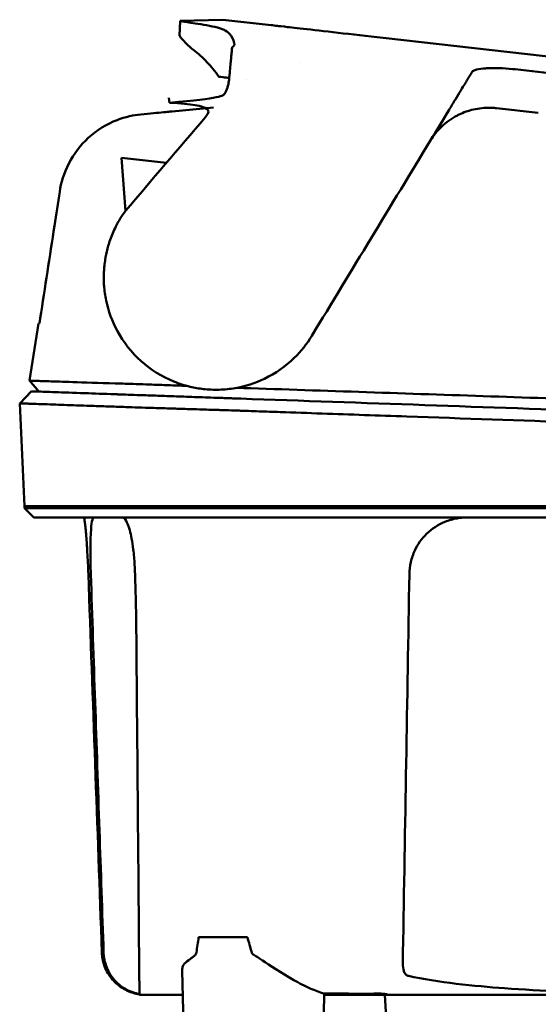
# Model space of a CAD drawing. Header units: millimetres. Extents: x 1479 to 4580, y 458 to 3937.
# Tile 26 of 32: x 3805 to 3851, y 3851 to 3937. Entities that reach past the tile are written whole.
import ezdxf

# ---------------------------------------------------------------- set-up
doc = ezdxf.new("R2010")
doc.units = ezdxf.units.MM
doc.header["$LTSCALE"] = 10
doc.layers.add('Visible (ISO)', color=7, linetype='Continuous', lineweight=50)

msp = doc.modelspace()

# ---------------------------------------------------------------- linework, layer by layer
at = {"layer": 'Visible (ISO)'}
for p, q in [((3819.38, 3935.469), (3819.436, 3936.774)), ((3823.169, 3936.871), (3819.436, 3936.774)), ((3823.169, 3936.871), (3827.391, 3936.393)), ((3822.706, 3936.178), (3822.707, 3936.178)), ((3827.392, 3936.393), (3827.391, 3936.393)), ((3828.55, 3936.262), (3828.23, 3936.298)), ((3908.34, 3927.229), (3837.196, 3935.283)), ((3830.003, 3933.142), (3830.003, 3933.142)), ((3825.225, 3931.61), (3825.226, 3931.61)), ((3818.456, 3930.048), (3818.488, 3929.612)), ((3818.456, 3930.048), (3818.488, 3929.612)), ((3822.36, 3929.188), (3818.721, 3928.847)), ((3847.126, 3929.131), (3850.778, 3928.717)), ((3814.642, 3920.146), (3814.3, 3924.796)), ((3814.301, 3924.796), (3818.232, 3924.351)), ((3807.024, 3910.304), (3806.26, 3905.299)), ((3807.052, 3904.344), (3806.26, 3905.299)), ((3806.428, 3904.366), (3805.389, 3903.312)), ((3813.931, 3904.104), (3813.964, 3904.102)), ((3805.389, 3903.312), (3805.82, 3894.335)), ((3805.82, 3894.335), (3813.305, 3894.335)), ((3805.82, 3894.134), (3805.82, 3894.335)), ((3806.625, 3893.329), (3805.82, 3894.134)), ((3813.34, 3894.335), (3813.305, 3894.335)), ((3813.34, 3894.335), (3824.758, 3894.335)), ((3824.81, 3894.335), (3930.672, 3894.335)), ((3840.823, 3891.711), (3840.823, 3891.711)), ((3840.869, 3891.759), (3840.869, 3891.76)), ((3821.051, 3856.61), (3825.316, 3856.61)), ((3819.731, 3849.051), (3819.616, 3853.676)), ((3831.996, 3849.919), (3832.024, 3851.696)), ((3836.946, 3851.58), (3832.022, 3851.58)), ((3836.946, 3851.58), (3836.945, 3851.681)), ((3836.946, 3851.58), (3836.946, 3851.58)), ((3837.986, 3839.503), (3837.353, 3851.58))]:
    msp.add_line(p, q, dxfattribs=at)
for centre, major_axis, ratio, start_param, end_param in [((3840.019, 3934.963), (11.726, -1.328), 0.00001, 3.351912, 4.097953), ((3840.238, 3934.939), (12.015, -1.36), 0.00001, 4.092706, 4.456741), ((3879.99, 3884.017), (-329.047, 41.333), 0.134259, 4.812196, 4.824275), ((3819.381, 3890.313), (-862.986, -1420.598), 0.000047, 1.596149, 1.598058), ((3846.457, 3923.095), (-0.477, 6.055), 0.99364, 6.093096, 6.151626), ((3812.862, 3928.283), (5.859, 0.564), 0.00001, 6.234851, 6.283041), ((3847.362, 3924.732), (-6.065, 0.597), 0.739689, 5.40226, 5.430184), ((4060.577, 3902.387), (-253.553, 7.917), 0.00001, 6.282986, 6.308532), ((3828.91, 3903.876), (-15.629, 1.162), 0.013653, 6.001326, 6.040515), ((3817.35, 3903.449), (4.914, 0.328), 0.049648, 3.586094, 3.602071), ((3825.435, 3903.702), (-7.34, 0.256), 0.00001, 4.806093, 4.812524), ((3815.812, 3854.544), (-3.299, 0.683), 0.874505, 1.767473, 1.803297), ((3844.998, 3855.733), (-8.138, -3.936), 0.162769, 0.324696, 0.328951)]:
    msp.add_ellipse(centre, major_axis=major_axis, ratio=ratio, start_param=start_param, end_param=end_param, dxfattribs=at)
for points in [[(3819.436, 3936.774), (3819.436, 3936.774), (3819.436, 3936.774), (3819.436, 3936.774)], [(3823.192, 3936.019), (3823.251, 3935.994), (3823.308, 3935.967), (3823.365, 3935.939)], [(3824.175, 3934.676), (3824.174, 3934.674), (3824.174, 3934.672), (3824.174, 3934.671)], [(3846.276, 3932.621), (3846.243, 3932.619), (3846.21, 3932.617), (3846.178, 3932.614)], [(3844.981, 3932.306), (3844.981, 3932.306), (3844.981, 3932.306), (3844.981, 3932.306)], [(3818.714, 3928.846), (3818.714, 3928.846), (3818.714, 3928.846), (3818.714, 3928.846)], [(3841.324, 3926.286), (3841.324, 3926.285), (3841.323, 3926.285), (3841.323, 3926.285)], [(3825.239, 3904.645), (3825.366, 3904.641), (3825.493, 3904.637), (3825.62, 3904.632)], [(3824.51, 3902.679), (3824.493, 3902.679), (3824.477, 3902.68), (3824.46, 3902.68)], [(3841.009, 3891.902), (3841.009, 3891.902), (3841.009, 3891.902), (3841.009, 3891.901)], [(3820.856, 3855.271), (3820.916, 3855.735), (3820.98, 3856.181), (3821.051, 3856.61)], [(3825.316, 3856.61), (3825.445, 3856.182), (3825.571, 3855.736), (3825.694, 3855.271)], [(3825.895, 3855.066), (3825.778, 3855.137), (3825.711, 3855.205), (3825.694, 3855.271)], [(3819.616, 3853.675), (3819.614, 3853.77), (3819.619, 3853.855), (3819.629, 3853.928)]]:
    msp.add_open_spline(points, degree=3, dxfattribs=at)
for points, knots in [([(3819.436, 3936.774), (3819.436, 3936.774), (3819.436, 3936.774), (3819.437, 3936.774), (3819.438, 3936.773), (3819.442, 3936.772), (3819.446, 3936.771), (3819.461, 3936.767), (3819.476, 3936.763), (3819.536, 3936.748), (3819.595, 3936.733), (3819.858, 3936.676), (3820.168, 3936.613), (3820.732, 3936.541)], [0.025376, 0.025376, 0.025376, 0.025376, 0.10393, 0.10393, 0.206029, 0.206029, 0.406716, 0.406716, 0.79395, 0.79395, 1.510996, 1.510996, 2.979261, 2.979261, 2.979261, 2.979261]), ([(3820.732, 3936.541), (3821.078, 3936.497), (3821.419, 3936.445), (3822.07, 3936.325), (3822.396, 3936.256), (3822.706, 3936.178)], [0, 0, 0, 0, 0.914917, 0.914917, 1.800487, 1.800487, 1.800487, 1.800487]), ([(3822.707, 3936.178), (3822.822, 3936.149), (3822.935, 3936.116), (3823.095, 3936.058), (3823.144, 3936.039), (3823.192, 3936.019)], [0, 0, 0, 0, 0.3407008, 0.3407008, 0.4948826, 0.4948826, 0.4948826, 0.4948826]), ([(3824.175, 3934.676), (3824.184, 3934.889), (3824.08, 3935.188), (3823.745, 3935.669), (3823.559, 3935.839), (3823.365, 3935.939)], [0, 0, 0, 0, 0.4392287, 0.4392287, 0.7926894, 0.7926894, 0.7926894, 0.7926894]), ([(3827.392, 3936.393), (3827.57, 3936.373), (3827.755, 3936.352), (3828.041, 3936.319), (3828.081, 3936.315), (3828.23, 3936.298)], [-0.8458994, -0.8458994, -0.8458994, -0.8458994, -0.3752076, -0.3752076, -0.1515992, -0.1515992, -0.1515992, -0.1515992]), ([(3819.38, 3935.469), (3819.38, 3935.469), (3819.442, 3935.368), (3819.79, 3934.96), (3820.084, 3934.634), (3820.631, 3934.208)], [-2.99504, -2.99504, -2.99504, -2.99504, -1.492371, -1.492371, 0, 0, 0, 0]), ([(3820.631, 3934.208), (3821.025, 3933.902), (3821.408, 3933.555), (3822.147, 3932.777), (3822.503, 3932.347), (3822.832, 3931.881)], [-2.132581, -2.132581, -2.132581, -2.132581, -1.067705, -1.067705, -0.00001, -0.00001, -0.00001, -0.00001]), ([(3823.981, 3934.482), (3823.971, 3934.374), (3823.961, 3934.263), (3823.939, 3934.035), (3823.928, 3933.918), (3823.917, 3933.799)], [0.000028, 0.000028, 0.000028, 0.000028, 0.211767, 0.211767, 0.4239683, 0.4239683, 0.4239683, 0.4239683]), ([(3823.981, 3934.482), (3823.981, 3934.482), (3823.981, 3934.482), (3823.981, 3934.482), (3823.981, 3934.482), (3823.98, 3934.482)], [0.000000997, 0.000000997, 0.000000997, 0.000000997, 0.0001839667, 0.0001839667, 0.000312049, 0.000312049, 0.000312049, 0.000312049]), ([(3824.174, 3934.671), (3824.171, 3934.638), (3824.154, 3934.606), (3824.09, 3934.543), (3824.043, 3934.512), (3823.981, 3934.482)], [0, 0, 0, 0, 0.0665895, 0.0665895, 0.1345736, 0.1345736, 0.1345736, 0.1345736]), ([(3823.711, 3931.61), (3823.737, 3931.887), (3823.762, 3932.153), (3823.81, 3932.659), (3823.83, 3932.875), (3823.865, 3933.249), (3823.88, 3933.41), (3823.904, 3933.661), (3823.913, 3933.751), (3823.917, 3933.799)], [-0.3319018, -0.3319018, -0.3319018, -0.3319018, -0.2552243, -0.2552243, -0.173164, -0.173164, -0.0866991, -0.0866991, 0, 0, 0, 0]), ([(3846.178, 3932.614), (3845.855, 3932.591), (3845.582, 3932.553), (3845.27, 3932.475), (3845.181, 3932.445), (3845.049, 3932.379), (3845.004, 3932.344), (3844.982, 3932.307)], [0, 0, 0, 0, 0.1260356, 0.1260356, 0.192084, 0.192084, 0.2556621, 0.2556621, 0.2556621, 0.2556621]), ([(3848.53, 3932.558), (3848.131, 3932.599), (3847.729, 3932.624), (3846.96, 3932.645), (3846.597, 3932.64), (3846.276, 3932.621)], [0, 0, 0, 0, 0.1204642, 0.1204642, 0.2420244, 0.2420244, 0.2420244, 0.2420244]), ([(3848.765, 3932.533), (3848.726, 3932.538), (3848.687, 3932.542), (3848.609, 3932.55), (3848.569, 3932.554), (3848.53, 3932.558)], [0, 0, 0, 0, 0.01190192, 0.01190192, 0.02379969, 0.02379969, 0.02379969, 0.02379969]), ([(3822.832, 3931.881), (3823.048, 3931.857), (3823.266, 3931.832), (3823.546, 3931.8), (3823.641, 3931.79), (3823.727, 3931.78)], [-1.2996616, -1.2996616, -1.2996616, -1.2996616, -0.6347265, -0.6347265, -0.3173698, -0.3173698, -0.3173698, -0.3173698]), ([(3823.711, 3931.61), (3823.703, 3931.524), (3823.691, 3931.436), (3823.659, 3931.266), (3823.641, 3931.182), (3823.618, 3931.1)], [0.000001, 0.000001, 0.000001, 0.000001, 0.02705, 0.02705, 0.0527633, 0.0527633, 0.0527633, 0.0527633]), ([(3844.525, 3931.555), (3844.49, 3931.497), (3844.425, 3931.391), (3844.245, 3931.094), (3844.129, 3930.903), (3843.852, 3930.448), (3843.69, 3930.181), (3843.344, 3929.611), (3843.157, 3929.304), (3842.971, 3928.997)], [-0.4076943, -0.4076943, -0.4076943, -0.4076943, -0.3108189, -0.3108189, -0.2123555, -0.2123555, -0.10788, -0.10788, -0.0000038, -0.0000038, -0.0000038, -0.0000038]), ([(3844.525, 3931.555), (3844.601, 3931.681), (3844.678, 3931.806), (3844.83, 3932.057), (3844.906, 3932.182), (3844.981, 3932.306)], [0.0000116, 0.0000116, 0.0000116, 0.0000116, 0.2114776, 0.2114776, 0.4223391, 0.4223391, 0.4223391, 0.4223391]), ([(3818.488, 3929.612), (3823.071, 3930.02), (3823.202, 3930.161), (3823.478, 3930.681), (3823.56, 3930.887), (3823.618, 3931.1)], [-0.1765844, -0.1765844, -0.1765844, -0.1765844, -0.0663872, -0.0663872, -0.000003, -0.000003, -0.000003, -0.000003]), ([(3814.642, 3920.146), (3816.976, 3922.879), (3819.273, 3925.571), (3821.608, 3928.306), (3822.074, 3928.852), (3822.539, 3929.397), (3818.488, 3929.612)], [0, 0, 0, 0, 10.793063, 10.793063, 10.793063, 12.950604, 12.950604, 12.950604, 12.950604]), ([(3846.524, 3929.168), (3846.297, 3929.171), (3846.068, 3929.161), (3845.593, 3929.112), (3845.348, 3929.072), (3844.659, 3928.914), (3844.233, 3928.761), (3843.842, 3928.572)], [-0.2886452, -0.2886452, -0.2886452, -0.2886452, -0.219729, -0.219729, -0.1440318, -0.1440318, 0, 0, 0, 0]), ([(3846.774, 3929.16), (3846.732, 3929.162), (3846.691, 3929.164), (3846.608, 3929.167), (3846.566, 3929.168), (3846.524, 3929.168)], [-0.02507438, -0.02507438, -0.02507438, -0.02507438, -0.01253717, -0.01253717, 0, 0, 0, 0]), ([(3815.997, 3928.584), (3815.678, 3928.554), (3815.343, 3928.502), (3814.842, 3928.388), (3814.43, 3928.292), (3812.999, 3927.742), (3812.139, 3927.214), (3810.702, 3925.892), (3810.123, 3925.135), (3809.253, 3923.439), (3809.009, 3922.596), (3808.89, 3921.824)], [-1.193209, -1.193209, -1.193209, -1.193209, -0.868976, -0.868976, -0.725422, -0.725422, -0.470688, -0.470688, -0.234678, -0.234678, 0, 0, 0, 0]), ([(3815.997, 3928.584), (3816.399, 3928.623), (3816.769, 3928.658), (3817.436, 3928.722), (3817.728, 3928.751), (3818.218, 3928.798), (3818.409, 3928.817), (3818.635, 3928.839), (3818.695, 3928.844), (3818.714, 3928.846)], [0.0000027, 0.0000027, 0.0000027, 0.0000027, 0.1442281, 0.1442281, 0.2917898, 0.2917898, 0.4460393, 0.4460393, 0.5657509, 0.5657509, 0.5657509, 0.5657509]), ([(3843.705, 3928.504), (3843.188, 3928.238), (3842.727, 3927.905), (3842.132, 3927.343), (3841.949, 3927.145), (3841.698, 3926.833), (3841.617, 3926.726), (3841.414, 3926.437), (3841.33, 3926.296), (3841.325, 3926.287)], [-0.02437037, -0.02437037, -0.02437037, -0.02437037, -0.01305914, -0.01305914, -0.00744532, -0.00744532, -0.00463647, -0.00463647, 0, 0, 0, 0]), ([(3841.323, 3926.285), (3839.597, 3923.442), (3837.869, 3920.599), (3834.415, 3914.913), (3832.688, 3912.07), (3830.961, 3909.227)], [-1.996171, -1.996171, -1.996171, -1.996171, -0.998042, -0.998042, -0.000001, -0.000001, -0.000001, -0.000001]), ([(3807.19, 3910.762), (3807.604, 3913.458), (3808.019, 3916.154), (3808.433, 3918.85), (3808.585, 3919.841), (3808.738, 3920.833), (3808.89, 3921.824)], [0.467011, 0.467011, 0.467011, 0.467011, 8.653784, 8.653784, 8.653784, 11.663308, 11.663308, 11.663308, 11.663308]), ([(3814.642, 3920.146), (3814.485, 3919.931), (3814.336, 3919.71), (3814.056, 3919.255), (3813.925, 3919.022), (3813.805, 3918.783)], [0.0000012, 0.0000012, 0.0000012, 0.0000012, 0.0799521, 0.0799521, 0.1601712, 0.1601712, 0.1601712, 0.1601712]), ([(3813.301, 3917.603), (3813.372, 3917.805), (3813.45, 3918.005), (3813.618, 3918.399), (3813.708, 3918.592), (3813.805, 3918.783)], [-0.1284266, -0.1284266, -0.1284266, -0.1284266, -0.0641558, -0.0641558, 0, 0, 0, 0]), ([(3812.827, 3915.576), (3812.869, 3915.92), (3812.93, 3916.261), (3813.088, 3916.939), (3813.186, 3917.274), (3813.301, 3917.603)], [-0.2090091, -0.2090091, -0.2090091, -0.2090091, -0.1047605, -0.1047605, 0, 0, 0, 0]), ([(3812.76, 3914.749), (3812.765, 3914.863), (3812.771, 3914.976), (3812.787, 3915.204), (3812.798, 3915.317), (3812.81, 3915.431)], [-0.06868562, -0.06868562, -0.06868562, -0.06868562, -0.03434972, -0.03434972, -0.00001363, -0.00001363, -0.00001363, -0.00001363]), ([(3812.81, 3915.431), (3812.813, 3915.455), (3812.815, 3915.479), (3812.821, 3915.527), (3812.824, 3915.552), (3812.827, 3915.576)], [-0.01468161, -0.01468161, -0.01468161, -0.01468161, -0.00735613, -0.00735613, -0.00003162, -0.00003162, -0.00003162, -0.00003162]), ([(3812.773, 3913.596), (3812.763, 3913.724), (3812.756, 3913.852), (3812.747, 3914.107), (3812.745, 3914.233), (3812.746, 3914.36)], [-0.07696772, -0.07696772, -0.07696772, -0.07696772, -0.0382368, -0.0382368, -0.00000572, -0.00000572, -0.00000572, -0.00000572]), ([(3812.746, 3914.36), (3812.748, 3914.425), (3812.751, 3914.49), (3812.755, 3914.619), (3812.758, 3914.684), (3812.76, 3914.749)], [-0.03909365, -0.03909365, -0.03909365, -0.03909365, -0.01954751, -0.01954751, -0.000001, -0.000001, -0.000001, -0.000001]), ([(3812.773, 3913.596), (3812.789, 3913.382), (3812.812, 3913.169), (3812.871, 3912.745), (3812.908, 3912.534), (3812.952, 3912.324)], [0, 0, 0, 0, 0.0648191, 0.0648191, 0.1296382, 0.1296382, 0.1296382, 0.1296382]), ([(3812.952, 3912.324), (3813.148, 3911.383), (3813.48, 3910.479), (3814.474, 3908.648), (3815.178, 3907.759), (3816.859, 3906.254), (3817.828, 3905.649), (3819.342, 3905.036), (3819.82, 3904.883), (3820.687, 3904.678), (3821.073, 3904.611), (3821.462, 3904.567)], [0, 0, 0, 0, 0.291123, 0.291123, 0.634802, 0.634802, 0.981288, 0.981288, 1.133873, 1.133873, 1.252996, 1.252996, 1.252996, 1.252996]), ([(3807.106, 3910.301), (3807.108, 3910.301), (3807.111, 3910.311), (3807.12, 3910.351), (3807.126, 3910.381), (3807.141, 3910.459), (3807.15, 3910.511), (3807.163, 3910.589), (3807.168, 3910.623), (3807.179, 3910.691), (3807.185, 3910.727), (3807.19, 3910.762)], [0, 0, 0, 0, 0.01820224, 0.01820224, 0.03773431, 0.03773431, 0.0639863, 0.0639863, 0.08134345, 0.08134345, 0.09876944, 0.09876944, 0.09876944, 0.09876944]), ([(3830.961, 3909.227), (3830.53, 3908.518), (3830.012, 3907.866), (3828.654, 3906.545), (3827.776, 3905.932), (3826, 3905.08), (3825.135, 3904.803), (3823.783, 3904.569), (3823.317, 3904.522), (3822.611, 3904.502), (3822.372, 3904.504), (3821.909, 3904.524), (3821.685, 3904.542), (3821.462, 3904.567)], [-1.124441, -1.124441, -1.124441, -1.124441, -0.875496, -0.875496, -0.555624, -0.555624, -0.282571, -0.282571, -0.140757, -0.140757, -0.068226, -0.068226, -0.000001, -0.000001, -0.000001, -0.000001]), ([(3806.26, 3905.299), (3806.26, 3905.299), (3806.4, 3905.294), (3806.679, 3905.285), (3806.959, 3905.276), (3807.378, 3905.262), (3807.936, 3905.244), (3808.495, 3905.226), (3809.193, 3905.203), (3810.028, 3905.176), (3811.057, 3905.143), (3812.297, 3905.102), (3813.742, 3905.055)], [30.936337, 30.936337, 30.936337, 30.936337, 45.524721, 45.524721, 45.524721, 60.113105, 60.113105, 60.113105, 74.70149, 74.70149, 74.70149, 92.684008, 92.684008, 92.684008, 92.684008]), ([(3813.902, 3905.052), (3814.093, 3905.047), (3814.331, 3905.04), (3814.611, 3905.031), (3814.89, 3905.022), (3815.216, 3905.012), (3815.579, 3905), (3815.942, 3904.988), (3816.349, 3904.974), (3816.788, 3904.959), (3817.227, 3904.943), (3817.707, 3904.926), (3818.214, 3904.908), (3818.722, 3904.89), (3819.266, 3904.87), (3819.832, 3904.849), (3819.891, 3904.847), (3819.951, 3904.845), (3820.012, 3904.843)], [0, 0, 0, 0, 1.921104, 1.921104, 1.921104, 3.842208, 3.842208, 3.842208, 5.763312, 5.763312, 5.763312, 7.684416, 7.684416, 7.684416, 9.60552, 9.60552, 9.60552, 9.808272, 9.808272, 9.808272, 9.808272]), ([(3806.428, 3904.366), (3806.498, 3904.363), (3806.602, 3904.36), (3806.949, 3904.347), (3807.296, 3904.335), (3807.817, 3904.317), (3808.509, 3904.293), (3809.201, 3904.269), (3810.067, 3904.239), (3811.102, 3904.202), (3811.882, 3904.175), (3812.761, 3904.144), (3813.734, 3904.11), (3813.799, 3904.108), (3813.865, 3904.106), (3813.931, 3904.104)], [0, 0, 0, 0, 0.01635187, 0.01635187, 0.01635187, 0.03270373, 0.03270373, 0.03270373, 0.0490556, 0.0490556, 0.0490556, 0.06138917, 0.06138917, 0.06138917, 0.06221697, 0.06221697, 0.06221697, 0.06221697]), ([(3813.964, 3904.102), (3814.142, 3904.096), (3814.376, 3904.088), (3814.658, 3904.078), (3814.94, 3904.068), (3815.277, 3904.057), (3815.657, 3904.043), (3816.037, 3904.03), (3816.468, 3904.015), (3816.937, 3903.999), (3817.405, 3903.982), (3817.921, 3903.964), (3818.467, 3903.945), (3819.013, 3903.926), (3819.602, 3903.906), (3820.213, 3903.884), (3820.823, 3903.863), (3821.47, 3903.84), (3822.131, 3903.817), (3822.462, 3903.806), (3822.802, 3903.794), (3823.142, 3903.782), (3823.312, 3903.776), (3823.485, 3903.77), (3823.657, 3903.764), (3823.829, 3903.758), (3824.004, 3903.752), (3824.178, 3903.746), (3824.247, 3903.743), (3824.316, 3903.741), (3824.385, 3903.739), (3824.454, 3903.736), (3824.523, 3903.734), (3824.592, 3903.731), (3824.629, 3903.73), (3824.665, 3903.729), (3824.702, 3903.727)], [0, 0, 0, 0, 0.00215062, 0.00215062, 0.00215062, 0.00430128, 0.00430128, 0.00430128, 0.00645195, 0.00645195, 0.00645195, 0.00860261, 0.00860261, 0.00860261, 0.01075328, 0.01075328, 0.01075328, 0.01290394, 0.01290394, 0.01290394, 0.01397927, 0.01397927, 0.01397927, 0.01451694, 0.01451694, 0.01451694, 0.01505461, 0.01505461, 0.01505461, 0.01526702, 0.01526702, 0.01526702, 0.01547943, 0.01547943, 0.01547943, 0.01559151, 0.01559151, 0.01559151, 0.01559151]), ([(3824.402, 3904.678), (3824.545, 3904.672), (3824.689, 3904.667), (3824.833, 3904.661), (3824.968, 3904.656), (3825.103, 3904.651), (3825.239, 3904.645)], [14.3141822, 14.3141822, 14.3141822, 14.3141822, 14.7284647, 14.7284647, 14.7284647, 15.1172213, 15.1172213, 15.1172213, 15.1172213]), ([(3825.62, 3904.632), (3832.79, 3904.39), (3840.046, 3904.145), (3847.313, 3903.901), (3854.581, 3903.656), (3861.909, 3903.41), (3869.223, 3903.165), (3876.537, 3902.919), (3883.886, 3902.673), (3891.195, 3902.429), (3898.504, 3902.185), (3905.823, 3901.941), (3913.076, 3901.7), (3918.79, 3901.51), (3924.488, 3901.321), (3930.139, 3901.134)], [0, 0, 0, 0, 21.882576, 21.882576, 21.882576, 43.765152, 43.765152, 43.765152, 65.647729, 65.647729, 65.647729, 87.530305, 87.530305, 87.530305, 104.770272, 104.770272, 104.770272, 104.770272]), ([(3805.389, 3903.312), (3805.389, 3903.312), (3805.438, 3903.31), (3805.637, 3903.303), (3805.787, 3903.298), (3806.119, 3903.286), (3806.274, 3903.281), (3806.688, 3903.266), (3806.964, 3903.257), (3807.594, 3903.235), (3807.948, 3903.222), (3808.931, 3903.188), (3809.608, 3903.164), (3810.754, 3903.124), (3811.157, 3903.11), (3812.007, 3903.08), (3812.453, 3903.064), (3812.921, 3903.048)], [-6.246286, -6.246286, -6.246286, -6.246286, -5.369084, -5.369084, -4.490619, -4.490619, -3.90454, -3.90454, -3.122813, -3.122813, -2.34117, -2.34117, -1.169515, -1.169515, -0.584428, -0.584428, 0, 0, 0, 0]), ([(3812.955, 3903.047), (3813.099, 3903.042), (3813.276, 3903.036), (3813.698, 3903.022), (3813.944, 3903.014), (3814.41, 3902.999), (3814.613, 3902.993), (3814.954, 3902.982), (3815.083, 3902.977), (3815.576, 3902.961), (3815.967, 3902.949), (3816.628, 3902.928), (3816.878, 3902.92), (3817.397, 3902.903), (3817.665, 3902.895), (3818.182, 3902.878), (3818.429, 3902.87), (3819.123, 3902.848), (3819.58, 3902.834), (3820.402, 3902.808), (3820.76, 3902.796), (3821.396, 3902.777), (3821.671, 3902.768), (3822.155, 3902.753), (3822.363, 3902.746), (3822.729, 3902.735), (3822.886, 3902.73), (3823.161, 3902.721), (3823.279, 3902.717), (3823.748, 3902.703), (3824.103, 3902.692), (3824.46, 3902.68)], [-1.681393, -1.681393, -1.681393, -1.681393, -1.506657, -1.506657, -1.327208, -1.327208, -1.205566, -1.205566, -1.135518, -1.135518, -0.947429, -0.947429, -0.839564, -0.839564, -0.731736, -0.731736, -0.637645, -0.637645, -0.474073, -0.474073, -0.35282, -0.35282, -0.262909, -0.262909, -0.196168, -0.196168, -0.146517, -0.146517, -0.109534, -0.109534, 0, 0, 0, 0]), ([(3824.749, 3903.726), (3830.081, 3903.54), (3835.458, 3903.352), (3840.848, 3903.164), (3846.238, 3902.975), (3851.662, 3902.786), (3857.09, 3902.596), (3862.517, 3902.407), (3867.967, 3902.217), (3873.411, 3902.027), (3878.854, 3901.836), (3884.31, 3901.646), (3889.748, 3901.456), (3895.186, 3901.266), (3900.627, 3901.076), (3906.04, 3900.887), (3911.452, 3900.698), (3916.856, 3900.509), (3922.222, 3900.322), (3925.018, 3900.224), (3927.807, 3900.127), (3930.586, 3900.03)], [0, 0, 0, 0, 0.0163567, 0.0163567, 0.0163567, 0.0327134, 0.0327134, 0.0327134, 0.0490702, 0.0490702, 0.0490702, 0.0654269, 0.0654269, 0.0654269, 0.0817836, 0.0817836, 0.0817836, 0.0981403, 0.0981403, 0.0981403, 0.1066635, 0.1066635, 0.1066635, 0.1066635]), ([(3824.51, 3902.679), (3824.628, 3902.675), (3824.784, 3902.669), (3825.12, 3902.657), (3825.273, 3902.652), (3825.731, 3902.636), (3826.037, 3902.625), (3826.954, 3902.593), (3827.566, 3902.572), (3829.405, 3902.508), (3830.633, 3902.465), (3834.325, 3902.335), (3836.795, 3902.249), (3844.231, 3901.989), (3849.213, 3901.815), (3857.544, 3901.523), (3860.886, 3901.406), (3868.694, 3901.133), (3873.162, 3900.976), (3882.109, 3900.663), (3886.588, 3900.506), (3894.41, 3900.232), (3897.755, 3900.114), (3903.595, 3899.91), (3906.091, 3899.822), (3912.31, 3899.604), (3916.027, 3899.473), (3923.419, 3899.214), (3927.092, 3899.085), (3930.75, 3898.956)], [-10.713453, -10.713453, -10.713453, -10.713453, -10.657127, -10.657127, -10.610364, -10.610364, -10.516815, -10.516815, -10.329627, -10.329627, -9.954899, -9.954899, -9.204167, -9.204167, -7.698632, -7.698632, -6.693041, -6.693041, -5.351502, -5.351502, -4.007016, -4.007016, -3.000502, -3.000502, -2.247226, -2.247226, -1.120907, -1.120907, 0, 0, 0, 0]), ([(3942.227, 3894.134), (3942.156, 3894.134), (3942.086, 3894.134), (3941.832, 3894.134), (3941.712, 3894.134), (3941.493, 3894.134), (3941.402, 3894.134), (3941.187, 3894.134), (3941.061, 3894.134), (3940.747, 3894.134), (3940.552, 3894.134), (3940.261, 3894.134), (3940.174, 3894.134), (3939.755, 3894.134), (3939.396, 3894.134), (3938.878, 3894.134), (3938.743, 3894.134), (3938.387, 3894.134), (3938.162, 3894.134), (3937.751, 3894.134), (3937.57, 3894.134), (3936.838, 3894.133), (3936.259, 3894.134), (3935.487, 3894.134), (3935.321, 3894.134), (3934.924, 3894.134), (3934.692, 3894.134), (3934.104, 3894.134), (3933.744, 3894.134), (3933.066, 3894.134), (3932.751, 3894.134), (3932.223, 3894.134), (3932.013, 3894.134), (3930.773, 3894.134), (3928.929, 3894.134), (3925.824, 3894.134), (3923.764, 3894.134), (3918.947, 3894.134), (3916.187, 3894.134), (3911.839, 3894.134), (3910.256, 3894.134), (3906.861, 3894.134), (3905.048, 3894.134), (3901.159, 3894.134), (3899.083, 3894.134), (3894.641, 3894.134), (3892.275, 3894.134), (3887.195, 3894.134), (3884.48, 3894.134), (3878.667, 3894.134), (3875.568, 3894.134), (3870.816, 3894.134), (3869.163, 3894.134), (3863.749, 3894.134), (3859.992, 3894.134), (3854.236, 3894.134), (3852.233, 3894.134), (3848.093, 3894.134), (3845.956, 3894.134), (3841.558, 3894.134), (3839.298, 3894.134), (3835.878, 3894.134), (3834.714, 3894.134), (3831.066, 3894.134), (3828.586, 3894.134), (3824.222, 3894.134), (3823.194, 3894.133), (3821.156, 3894.134), (3820.759, 3894.134), (3819.695, 3894.133), (3819.049, 3894.134), (3818.316, 3894.134), (3818.193, 3894.134), (3817.746, 3894.134), (3817.432, 3894.134), (3816.853, 3894.134), (3816.587, 3894.133), (3816.046, 3894.134), (3815.776, 3894.134), (3815.381, 3894.134), (3815.246, 3894.134), (3815.033, 3894.134), (3814.951, 3894.134), (3814.64, 3894.134), (3814.428, 3894.134), (3813.678, 3894.133), (3813.419, 3894.134), (3812.461, 3894.134), (3811.892, 3894.134), (3810.864, 3894.134), (3810.399, 3894.134), (3809.161, 3894.134), (3808.471, 3894.133), (3807.648, 3894.134), (3807.42, 3894.134), (3807.022, 3894.134), (3806.849, 3894.134), (3806.553, 3894.134), (3806.427, 3894.134), (3805.987, 3894.134), (3805.82, 3894.134), (3805.82, 3894.134)], [0.000001, 0.000001, 0.000001, 0.000001, 0.08808, 0.08808, 0.153158, 0.153158, 0.19567, 0.19567, 0.24803, 0.24803, 0.3189, 0.3189, 0.34781, 0.34781, 0.455565, 0.455565, 0.492277, 0.492277, 0.550462, 0.550462, 0.594927, 0.594927, 0.725708, 0.725708, 0.761138, 0.761138, 0.809194, 0.809194, 0.881386, 0.881386, 0.94288, 0.94288, 0.982933, 0.982933, 1.178377, 1.178377, 1.561095, 1.561095, 2.071598, 2.071598, 2.3634, 2.3634, 2.696721, 2.696721, 3.077716, 3.077716, 3.511094, 3.511094, 4.007579, 4.007579, 4.574154, 4.574154, 4.876595, 4.876595, 5.564765, 5.564765, 5.932572, 5.932572, 6.325903, 6.325903, 6.743379, 6.743379, 6.95885, 6.95885, 7.419977, 7.419977, 7.772548, 7.772548, 7.860065, 7.860065, 8.013404, 8.013404, 8.044696, 8.044696, 8.129241, 8.129241, 8.207227, 8.207227, 8.295262, 8.295262, 8.343772, 8.343772, 8.375028, 8.375028, 8.466558, 8.466558, 8.730895, 8.730895, 9.185451, 9.185451, 9.611775, 9.611775, 10.40917, 10.40917, 10.758818, 10.758818, 11.085965, 11.085965, 11.393306, 11.393306, 12.337982, 12.337982, 12.337982, 12.337982]), ([(3824.758, 3894.335), (3824.762, 3894.335), (3824.767, 3894.335), (3824.775, 3894.335), (3824.78, 3894.335), (3824.793, 3894.335), (3824.801, 3894.335), (3824.81, 3894.335)], [0, 0, 0, 0, 0.001323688, 0.001323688, 0.002647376, 0.002647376, 0.005294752, 0.005294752, 0.005294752, 0.005294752]), ([(3941.445, 3893.329), (3941.441, 3893.329), (3941.437, 3893.329), (3941.432, 3893.329), (3941.429, 3893.329), (3941.426, 3893.329), (3941.423, 3893.329), (3941.415, 3893.329), (3941.407, 3893.329), (3941.398, 3893.329), (3941.39, 3893.329), (3941.381, 3893.329), (3941.372, 3893.329), (3941.354, 3893.329), (3941.336, 3893.329), (3941.317, 3893.329), (3941.297, 3893.329), (3941.278, 3893.329), (3941.258, 3893.329), (3941.207, 3893.329), (3941.152, 3893.329), (3941.095, 3893.329), (3941.037, 3893.329), (3940.976, 3893.329), (3940.912, 3893.329), (3940.784, 3893.329), (3940.642, 3893.329), (3940.488, 3893.329), (3940.182, 3893.329), (3939.821, 3893.329), (3939.418, 3893.329), (3939.016, 3893.329), (3938.562, 3893.329), (3938.073, 3893.329), (3937.585, 3893.329), (3937.049, 3893.329), (3936.485, 3893.329), (3935.922, 3893.329), (3935.317, 3893.329), (3934.692, 3893.329), (3934.067, 3893.329), (3933.407, 3893.329), (3932.735, 3893.329), (3932.399, 3893.329), (3932.055, 3893.329), (3931.71, 3893.329), (3931.538, 3893.329), (3931.363, 3893.329), (3931.189, 3893.329), (3931.102, 3893.329), (3931.013, 3893.329), (3930.926, 3893.329), (3930.882, 3893.329), (3930.838, 3893.329), (3930.794, 3893.329), (3930.772, 3893.329), (3930.75, 3893.329), (3930.728, 3893.329), (3930.706, 3893.329), (3930.684, 3893.329), (3930.662, 3893.329), (3930.65, 3893.329), (3930.638, 3893.329), (3930.625, 3893.329), (3930.604, 3893.329), (3930.583, 3893.329), (3930.562, 3893.329), (3930.541, 3893.329), (3930.52, 3893.329), (3930.499, 3893.329), (3930.456, 3893.329), (3930.414, 3893.329), (3930.372, 3893.329), (3930.287, 3893.329), (3930.203, 3893.329), (3930.118, 3893.329), (3929.949, 3893.329), (3929.78, 3893.329), (3929.611, 3893.329), (3929.273, 3893.329), (3928.935, 3893.329), (3928.596, 3893.329), (3927.919, 3893.329), (3927.242, 3893.329), (3926.564, 3893.329), (3925.208, 3893.329), (3923.849, 3893.329), (3922.49, 3893.329), (3919.806, 3893.329), (3917.109, 3893.329), (3914.412, 3893.329), (3911.715, 3893.329), (3909.007, 3893.329), (3906.299, 3893.329), (3900.884, 3893.329), (3895.44, 3893.329), (3889.999, 3893.329), (3884.558, 3893.329), (3879.098, 3893.329), (3873.652, 3893.329), (3868.205, 3893.329), (3862.751, 3893.329), (3857.32, 3893.329), (3851.889, 3893.329), (3846.461, 3893.329), (3841.067, 3893.329), (3838.37, 3893.329), (3835.674, 3893.329), (3832.99, 3893.329), (3831.648, 3893.329), (3830.305, 3893.329), (3828.967, 3893.329), (3828.298, 3893.329), (3827.628, 3893.329), (3826.96, 3893.329), (3826.626, 3893.329), (3826.292, 3893.329), (3825.958, 3893.329), (3825.791, 3893.329), (3825.624, 3893.329), (3825.457, 3893.329), (3825.373, 3893.329), (3825.29, 3893.329), (3825.206, 3893.329), (3825.165, 3893.329), (3825.123, 3893.329), (3825.081, 3893.329), (3825.06, 3893.329), (3825.039, 3893.329), (3825.019, 3893.329), (3824.998, 3893.329), (3824.977, 3893.329), (3824.956, 3893.329), (3824.944, 3893.329), (3824.932, 3893.329), (3824.92, 3893.329), (3824.886, 3893.329), (3824.852, 3893.329), (3824.818, 3893.329), (3824.785, 3893.329), (3824.751, 3893.329), (3824.717, 3893.329), (3824.648, 3893.329), (3824.579, 3893.329), (3824.51, 3893.329), (3824.441, 3893.329), (3824.372, 3893.329), (3824.304, 3893.329), (3824.13, 3893.329), (3823.955, 3893.329), (3823.783, 3893.329), (3823.611, 3893.329), (3823.437, 3893.329), (3823.267, 3893.329), (3822.927, 3893.329), (3822.588, 3893.329), (3822.258, 3893.329), (3821.597, 3893.329), (3820.951, 3893.329), (3820.342, 3893.329), (3819.732, 3893.329), (3819.145, 3893.329), (3818.6, 3893.329), (3818.056, 3893.329), (3817.542, 3893.329), (3817.076, 3893.329), (3816.61, 3893.329), (3816.181, 3893.329), (3815.804, 3893.329), (3815.427, 3893.329), (3815.093, 3893.329), (3814.814, 3893.329), (3814.675, 3893.329), (3814.547, 3893.329), (3814.433, 3893.329), (3814.376, 3893.329), (3814.322, 3893.329), (3814.272, 3893.329), (3814.247, 3893.329), (3814.222, 3893.329), (3814.199, 3893.329), (3814.187, 3893.329), (3814.175, 3893.329), (3814.164, 3893.329), (3814.159, 3893.329), (3814.153, 3893.329), (3814.147, 3893.329), (3814.142, 3893.329), (3814.136, 3893.329), (3814.131, 3893.329), (3814.128, 3893.329), (3814.125, 3893.329), (3814.122, 3893.329), (3814.117, 3893.329), (3814.112, 3893.329), (3814.106, 3893.329), (3814.101, 3893.329), (3814.096, 3893.329), (3814.091, 3893.329), (3814.081, 3893.329), (3814.071, 3893.329), (3814.061, 3893.329), (3814.04, 3893.329), (3814.02, 3893.329), (3814, 3893.329), (3813.959, 3893.329), (3813.919, 3893.329), (3813.878, 3893.329), (3813.794, 3893.329), (3813.71, 3893.329), (3813.626, 3893.329), (3813.543, 3893.329), (3813.461, 3893.329), (3813.379, 3893.329), (3813.241, 3893.329), (3813.105, 3893.329), (3812.971, 3893.329), (3812.837, 3893.329), (3812.705, 3893.329), (3812.576, 3893.329), (3812.316, 3893.329), (3812.065, 3893.329), (3811.823, 3893.329), (3811.277, 3893.329), (3810.773, 3893.329), (3810.313, 3893.329), (3809.852, 3893.329), (3809.434, 3893.329), (3809.059, 3893.329), (3808.31, 3893.329), (3807.732, 3893.329), (3807.329, 3893.329), (3807.127, 3893.329), (3806.969, 3893.329), (3806.854, 3893.329), (3806.738, 3893.329), (3806.667, 3893.329), (3806.639, 3893.329), (3806.629, 3893.329), (3806.627, 3893.329), (3806.625, 3893.329)], [0, 0, 0, 0, 0.0000548, 0.0000548, 0.0000548, 0.0000924, 0.0000924, 0.0000924, 0.0001964, 0.0001964, 0.0001964, 0.0003004, 0.0003004, 0.0003004, 0.0005145, 0.0005145, 0.0005145, 0.0007285, 0.0007285, 0.0007285, 0.0012703, 0.0012703, 0.0012703, 0.0018122, 0.0018122, 0.0018122, 0.0028958, 0.0028958, 0.0028958, 0.0050631, 0.0050631, 0.0050631, 0.0072304, 0.0072304, 0.0072304, 0.0093976, 0.0093976, 0.0093976, 0.0115649, 0.0115649, 0.0115649, 0.0137322, 0.0137322, 0.0137322, 0.0148158, 0.0148158, 0.0148158, 0.0153577, 0.0153577, 0.0153577, 0.0156286, 0.0156286, 0.0156286, 0.015764, 0.015764, 0.015764, 0.0158318, 0.0158318, 0.0158318, 0.0158995, 0.0158995, 0.0158995, 0.0159371, 0.0159371, 0.0159371, 0.0160022, 0.0160022, 0.0160022, 0.0160673, 0.0160673, 0.0160673, 0.0161976, 0.0161976, 0.0161976, 0.0164581, 0.0164581, 0.0164581, 0.0169792, 0.0169792, 0.0169792, 0.0180214, 0.0180214, 0.0180214, 0.0201057, 0.0201057, 0.0201057, 0.0242743, 0.0242743, 0.0242743, 0.0325031, 0.0325031, 0.0325031, 0.040732, 0.040732, 0.040732, 0.0571898, 0.0571898, 0.0571898, 0.0736476, 0.0736476, 0.0736476, 0.0901053, 0.0901053, 0.0901053, 0.1065631, 0.1065631, 0.1065631, 0.114792, 0.114792, 0.114792, 0.1189064, 0.1189064, 0.1189064, 0.1209637, 0.1209637, 0.1209637, 0.1219923, 0.1219923, 0.1219923, 0.1225066, 0.1225066, 0.1225066, 0.1227637, 0.1227637, 0.1227637, 0.1228923, 0.1228923, 0.1228923, 0.1229566, 0.1229566, 0.1229566, 0.1230209, 0.1230209, 0.1230209, 0.1230585, 0.1230585, 0.1230585, 0.1231625, 0.1231625, 0.1231625, 0.1232665, 0.1232665, 0.1232665, 0.1234806, 0.1234806, 0.1234806, 0.1236946, 0.1236946, 0.1236946, 0.1242364, 0.1242364, 0.1242364, 0.1247783, 0.1247783, 0.1247783, 0.1258619, 0.1258619, 0.1258619, 0.1280292, 0.1280292, 0.1280292, 0.1301965, 0.1301965, 0.1301965, 0.1323637, 0.1323637, 0.1323637, 0.134531, 0.134531, 0.134531, 0.1366983, 0.1366983, 0.1366983, 0.1377819, 0.1377819, 0.1377819, 0.1383238, 0.1383238, 0.1383238, 0.1385947, 0.1385947, 0.1385947, 0.1387301, 0.1387301, 0.1387301, 0.1387979, 0.1387979, 0.1387979, 0.1388656, 0.1388656, 0.1388656, 0.1389032, 0.1389032, 0.1389032, 0.1389675, 0.1389675, 0.1389675, 0.1390318, 0.1390318, 0.1390318, 0.1391605, 0.1391605, 0.1391605, 0.1394178, 0.1394178, 0.1394178, 0.1399325, 0.1399325, 0.1399325, 0.1410162, 0.1410162, 0.1410162, 0.1420998, 0.1420998, 0.1420998, 0.1439285, 0.1439285, 0.1439285, 0.1457571, 0.1457571, 0.1457571, 0.1494144, 0.1494144, 0.1494144, 0.1576433, 0.1576433, 0.1576433, 0.1658722, 0.1658722, 0.1658722, 0.1823299, 0.1823299, 0.1823299, 0.1905588, 0.1905588, 0.1905588, 0.1987877, 0.1987877, 0.1987877, 0.2014574, 0.2014574, 0.2014574, 0.2014574]), ([(3810.997, 3893.329), (3811.008, 3893.329), (3811.022, 3893.297), (3811.036, 3893.234), (3811.043, 3893.203), (3811.051, 3893.164), (3811.059, 3893.117), (3811.067, 3893.07), (3811.076, 3893.015), (3811.084, 3892.954), (3811.101, 3892.83), (3811.119, 3892.679), (3811.138, 3892.5), (3811.157, 3892.322), (3811.177, 3892.114), (3811.196, 3891.886), (3811.215, 3891.659), (3811.235, 3891.411), (3811.253, 3891.141), (3811.263, 3891.007), (3811.272, 3890.866), (3811.282, 3890.724), (3811.291, 3890.581), (3811.3, 3890.435), (3811.308, 3890.286), (3811.325, 3889.989), (3811.342, 3889.679), (3811.357, 3889.358), (3811.372, 3889.037), (3811.385, 3888.712), (3811.397, 3888.383)], [0, 0, 0, 0, 0.00097301, 0.00097301, 0.00097301, 0.001459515, 0.001459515, 0.001459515, 0.001946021, 0.001946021, 0.001946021, 0.002919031, 0.002919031, 0.002919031, 0.003892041, 0.003892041, 0.003892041, 0.004865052, 0.004865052, 0.004865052, 0.005351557, 0.005351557, 0.005351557, 0.005838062, 0.005838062, 0.005838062, 0.006811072, 0.006811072, 0.006811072, 0.007784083, 0.007784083, 0.007784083, 0.007784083]), ([(3811.614, 3888.383), (3811.603, 3888.717), (3811.594, 3889.05), (3811.581, 3889.724), (3811.578, 3890.061), (3811.578, 3890.984), (3811.59, 3891.517), (3811.636, 3892.408), (3811.672, 3892.755), (3811.762, 3893.214), (3811.816, 3893.329), (3811.877, 3893.329)], [0, 0, 0, 0, 0.10041, 0.10041, 0.2078888, 0.2078888, 0.4091061, 0.4091061, 0.6152542, 0.6152542, 0.8173443, 0.8173443, 0.8173443, 0.8173443]), ([(3814.375, 3893.329), (3814.478, 3893.329), (3814.586, 3893.236), (3814.804, 3892.865), (3814.913, 3892.588), (3815.016, 3892.224)], [0, 0, 0, 0, 0.1845234, 0.1845234, 0.3710206, 0.3710206, 0.3710206, 0.3710206]), ([(3839.49, 3888.383), (3839.495, 3888.733), (3839.538, 3889.082), (3839.697, 3889.778), (3839.817, 3890.123), (3840.227, 3890.989), (3840.574, 3891.476), (3841.46, 3892.344), (3842.006, 3892.704), (3842.944, 3893.09), (3843.299, 3893.192), (3843.944, 3893.304), (3844.231, 3893.329), (3844.519, 3893.329)], [-0.7883867, -0.7883867, -0.7883867, -0.7883867, -0.6831525, -0.6831525, -0.5736057, -0.5736057, -0.3943488, -0.3943488, -0.1984366, -0.1984366, -0.0869859, -0.0869859, -0.000001, -0.000001, -0.000001, -0.000001]), ([(3815.016, 3892.224), (3815.076, 3892.014), (3815.132, 3891.77), (3815.238, 3891.204), (3815.287, 3890.88), (3815.381, 3890.104), (3815.42, 3889.649), (3815.464, 3888.916), (3815.476, 3888.649), (3815.484, 3888.382)], [-0.4426882, -0.4426882, -0.4426882, -0.4426882, -0.3360408, -0.3360408, -0.2217121, -0.2217121, -0.0799947, -0.0799947, 0, 0, 0, 0]), ([(3812.586, 3855.269), (3812.388, 3860.788), (3812.19, 3866.307), (3811.992, 3871.826), (3811.793, 3877.345), (3811.595, 3882.864), (3811.397, 3888.383)], [0, 0, 0, 0, 0.01656988, 0.01656988, 0.01656988, 0.03313976, 0.03313976, 0.03313976, 0.03313976]), ([(3812.732, 3855.269), (3812.612, 3858.832), (3812.491, 3862.395), (3812.371, 3865.958), (3812.245, 3869.696), (3812.118, 3873.433), (3811.992, 3877.171), (3811.866, 3880.908), (3811.74, 3884.645), (3811.614, 3888.383)], [0, 0, 0, 0, 0.010697, 0.010697, 0.010697, 0.02191755, 0.02191755, 0.02191755, 0.03313809, 0.03313809, 0.03313809, 0.03313809]), ([(3815.484, 3888.382), (3815.503, 3887.754), (3815.524, 3887.077), (3815.557, 3885.865), (3815.579, 3884.999), (3815.583, 3884.519)], [-0.3017479, -0.3017479, -0.3017479, -0.3017479, -0.1454347, -0.1454347, 0, 0, 0, 0]), ([(3838.935, 3855.269), (3839.028, 3860.788), (3839.12, 3866.307), (3839.305, 3877.345), (3839.397, 3882.864), (3839.49, 3888.383)], [0.000004, 0.000004, 0.000004, 0.000004, 1.657193, 1.657193, 3.314382, 3.314382, 3.314382, 3.314382]), ([(3815.583, 3884.519), (3815.626, 3879.643), (3815.668, 3874.759), (3815.753, 3865.016), (3815.796, 3860.136), (3815.838, 3855.269)], [0.000001, 0.000001, 0.000001, 0.000001, 1.477435, 1.477435, 2.954664, 2.954664, 2.954664, 2.954664]), ([(3812.586, 3855.269), (3812.598, 3854.934), (3812.621, 3854.63), (3812.987, 3853.626), (3813.216, 3853.282), (3813.647, 3852.731), (3813.944, 3852.456), (3814.611, 3852.008), (3814.978, 3851.837), (3815.366, 3851.726)], [0.0000022, 0.0000022, 0.0000022, 0.0000022, 0.1007191, 0.1007191, 0.1889084, 0.1889084, 0.3087478, 0.3087478, 0.4282501, 0.4282501, 0.4282501, 0.4282501]), ([(3815.366, 3851.769), (3814.902, 3851.92), (3814.561, 3852.128), (3814.013, 3852.518), (3813.734, 3852.79), (3813.328, 3853.328), (3813.111, 3853.665), (3812.764, 3854.648), (3812.743, 3854.943), (3812.732, 3855.269)], [0.0000132, 0.0000132, 0.0000132, 0.0000132, 0.1464966, 0.1464966, 0.3480884, 0.3480884, 0.495376, 0.495376, 0.662028, 0.662028, 0.662028, 0.662028]), ([(3815.838, 3855.269), (3815.84, 3855.13), (3815.841, 3855.003), (3815.842, 3854.892), (3815.843, 3854.781), (3815.844, 3854.683), (3815.844, 3854.596), (3815.846, 3854.422), (3815.847, 3854.285), (3815.848, 3854.162), (3815.849, 3854.114), (3815.849, 3854.069), (3815.849, 3854.026), (3815.85, 3853.962), (3815.85, 3853.903), (3815.851, 3853.848), (3815.851, 3853.845), (3815.851, 3853.841), (3815.851, 3853.838), (3815.852, 3853.743), (3815.853, 3853.658), (3815.853, 3853.58), (3815.855, 3853.424), (3815.856, 3853.293), (3815.857, 3853.177), (3815.858, 3853.061), (3815.859, 3852.959), (3815.859, 3852.869), (3815.86, 3852.789), (3815.861, 3852.718), (3815.861, 3852.653), (3815.862, 3852.568), (3815.863, 3852.494), (3815.863, 3852.428), (3815.863, 3852.403), (3815.864, 3852.379), (3815.864, 3852.356), (3815.865, 3852.27), (3815.865, 3852.197), (3815.866, 3852.133), (3815.867, 3852.013), (3815.868, 3851.925), (3815.868, 3851.858), (3815.869, 3851.835), (3815.869, 3851.814), (3815.869, 3851.795), (3815.869, 3851.722), (3815.87, 3851.678), (3815.87, 3851.649)], [0, 0, 0, 0, 0.00041515, 0.00041515, 0.00041515, 0.0008303, 0.0008303, 0.0008303, 0.00166059, 0.00166059, 0.00166059, 0.00198322, 0.00198322, 0.00198322, 0.00246401, 0.00246401, 0.00246401, 0.00249089, 0.00249089, 0.00249089, 0.00332119, 0.00332119, 0.00332119, 0.00498178, 0.00498178, 0.00498178, 0.00664237, 0.00664237, 0.00664237, 0.00809179, 0.00809179, 0.00809179, 0.00996356, 0.00996356, 0.00996356, 0.01065536, 0.01065536, 0.01065536, 0.01328475, 0.01328475, 0.01328475, 0.01822978, 0.01822978, 0.01822978, 0.01992712, 0.01992712, 0.01992712, 0.02656949, 0.02656949, 0.02656949, 0.02656949]), ([(3820.856, 3855.271), (3820.851, 3855.231), (3820.836, 3855.19), (3820.811, 3855.149), (3820.799, 3855.129), (3820.785, 3855.108), (3820.768, 3855.087), (3820.76, 3855.077), (3820.751, 3855.067), (3820.742, 3855.056), (3820.737, 3855.051), (3820.732, 3855.046), (3820.727, 3855.041), (3820.725, 3855.038), (3820.722, 3855.036), (3820.72, 3855.033), (3820.717, 3855.03), (3820.714, 3855.027), (3820.712, 3855.025), (3820.685, 3854.999), (3820.656, 3854.972), (3820.624, 3854.944), (3820.608, 3854.931), (3820.592, 3854.917), (3820.575, 3854.903), (3820.566, 3854.896), (3820.558, 3854.889), (3820.549, 3854.882), (3820.545, 3854.879), (3820.54, 3854.875), (3820.536, 3854.872), (3820.534, 3854.87), (3820.532, 3854.868), (3820.529, 3854.867), (3820.527, 3854.865), (3820.524, 3854.863), (3820.523, 3854.861), (3820.454, 3854.808), (3820.37, 3854.748), (3820.278, 3854.682), (3820.262, 3854.671), (3820.247, 3854.659), (3820.231, 3854.648), (3820.223, 3854.642), (3820.216, 3854.637), (3820.208, 3854.631), (3820.204, 3854.628), (3820.2, 3854.625), (3820.196, 3854.622), (3820.194, 3854.621), (3820.192, 3854.619), (3820.19, 3854.618), (3820.188, 3854.616), (3820.185, 3854.614), (3820.184, 3854.613), (3820.007, 3854.483), (3819.837, 3854.348), (3819.727, 3854.208)], [0, 0, 0, 0, 0.0625, 0.0625, 0.0625, 0.09375, 0.09375, 0.09375, 0.109375, 0.109375, 0.109375, 0.117188, 0.117188, 0.117188, 0.121094, 0.121094, 0.121094, 0.125, 0.125, 0.125, 0.1875, 0.1875, 0.1875, 0.21875, 0.21875, 0.21875, 0.234375, 0.234375, 0.234375, 0.242188, 0.242188, 0.242188, 0.246094, 0.246094, 0.246094, 0.25, 0.25, 0.25, 0.4375, 0.4375, 0.4375, 0.46875, 0.46875, 0.46875, 0.484375, 0.484375, 0.484375, 0.492187, 0.492187, 0.492187, 0.496094, 0.496094, 0.496094, 0.5, 0.5, 0.5, 1, 1, 1, 1]), ([(3826.637, 3854.587), (3826.52, 3854.663), (3826.396, 3854.745), (3826.119, 3854.926), (3825.994, 3855.007), (3825.895, 3855.066)], [0.000001, 0.000001, 0.000001, 0.000001, 0.04201572, 0.04201572, 0.09012317, 0.09012317, 0.09012317, 0.09012317]), ([(3838.935, 3855.269), (3838.935, 3855.223), (3838.932, 3855.089), (3838.927, 3854.791), (3838.925, 3854.672), (3838.923, 3854.554)], [-0.09043628, -0.09043628, -0.09043628, -0.09043628, -0.03618914, -0.03618914, -0.000001, -0.000001, -0.000001, -0.000001]), ([(3819.629, 3853.928), (3819.637, 3853.981), (3819.65, 3854.038), (3819.682, 3854.134), (3819.702, 3854.176), (3819.727, 3854.208)], [-0.08781894, -0.08781894, -0.08781894, -0.08781894, -0.0437309, -0.0437309, 0, 0, 0, 0]), ([(3826.637, 3854.587), (3827.254, 3854.182), (3828.244, 3853.513), (3829.855, 3852.6), (3830.336, 3852.349), (3831.225, 3851.951), (3831.636, 3851.796), (3832.024, 3851.696)], [-0.7283393, -0.7283393, -0.7283393, -0.7283393, -0.3281025, -0.3281025, -0.1556218, -0.1556218, -0.000001, -0.000001, -0.000001, -0.000001]), ([(3839.404, 3853.232), (3839.372, 3853.239), (3839.34, 3853.25), (3839.291, 3853.275), (3839.273, 3853.287), (3839.226, 3853.32), (3839.2, 3853.343), (3839.137, 3853.411), (3839.105, 3853.459), (3839.035, 3853.589), (3839, 3853.685), (3838.927, 3854.015), (3838.919, 3854.267), (3838.923, 3854.554)], [-0.2112384, -0.2112384, -0.2112384, -0.2112384, -0.1949783, -0.1949783, -0.1840954, -0.1840954, -0.1664184, -0.1664184, -0.1364764, -0.1364764, -0.0886227, -0.0886227, -0.000001, -0.000001, -0.000001, -0.000001]), ([(3876.218, 3851.589), (3875.046, 3851.589), (3873.831, 3851.59), (3871.334, 3851.594), (3869.977, 3851.598), (3865.244, 3851.616), (3861.324, 3851.645), (3854.55, 3851.796), (3851.06, 3851.918), (3845.199, 3852.347), (3841.981, 3852.667), (3839.404, 3853.232)], [0.000001, 0.000001, 0.000001, 0.000001, 0.351746, 0.351746, 0.744941, 0.744941, 1.755016, 1.755016, 2.667815, 2.667815, 3.406273, 3.406273, 3.406273, 3.406273]), ([(3815.366, 3851.769), (3815.4, 3851.758), (3815.434, 3851.748), (3815.502, 3851.728), (3815.537, 3851.718), (3815.629, 3851.694), (3815.682, 3851.683), (3815.771, 3851.664), (3815.806, 3851.658), (3815.857, 3851.649), (3815.87, 3851.648), (3815.87, 3851.649)], [0.00000001, 0.00000001, 0.00000001, 0.00000001, 0.01066122, 0.01066122, 0.02193826, 0.02193826, 0.04194587, 0.04194587, 0.06221043, 0.06221043, 0.08385058, 0.08385058, 0.08385058, 0.08385058]), ([(3815.87, 3851.615), (3815.87, 3851.615), (3815.87, 3851.615), (3815.869, 3851.616), (3815.868, 3851.616), (3815.858, 3851.618), (3815.841, 3851.621), (3815.79, 3851.629), (3815.758, 3851.635), (3815.679, 3851.65), (3815.632, 3851.66), (3815.546, 3851.679), (3815.51, 3851.688), (3815.438, 3851.707), (3815.402, 3851.716), (3815.366, 3851.726)], [0.00000099, 0.00000099, 0.00000099, 0.00000099, 0.00276974, 0.00276974, 0.00681315, 0.00681315, 0.02400772, 0.02400772, 0.04009077, 0.04009077, 0.05747001, 0.05747001, 0.06901356, 0.06901356, 0.08018594, 0.08018594, 0.08018594, 0.08018594]), ([(3815.87, 3851.615), (3815.871, 3851.597), (3815.871, 3851.59), (3815.871, 3851.582), (3815.871, 3851.582), (3815.871, 3851.582)], [0.000001, 0.000001, 0.000001, 0.000001, 0.691772, 0.691772, 1.385816, 1.385816, 1.385816, 1.385816]), ([(3819.668, 3851.58), (3819.566, 3851.58), (3819.465, 3851.58), (3819.367, 3851.58), (3818.918, 3851.58), (3818.513, 3851.58), (3818.153, 3851.58), (3817.806, 3851.58), (3817.499, 3851.58), (3817.235, 3851.58), (3816.952, 3851.58), (3816.718, 3851.58), (3816.532, 3851.58), (3816.445, 3851.58), (3816.368, 3851.58), (3816.302, 3851.58), (3816.094, 3851.58), (3816.032, 3851.58), (3815.991, 3851.58)], [0.139546, 0.139546, 0.139546, 0.139546, 0.1756325, 0.1756325, 0.1756325, 0.3405602, 0.3405602, 0.3405602, 0.5, 0.5, 0.5, 0.6702633, 0.6702633, 0.6702633, 0.75, 0.75, 0.75, 1, 1, 1, 1]), ([(3832.024, 3851.685), (3832.841, 3851.683), (3833.662, 3851.681), (3835.32, 3851.679), (3836.167, 3851.68), (3837.009, 3851.681)], [0.0045099, 0.0045099, 0.0045099, 0.0045099, 0.2529606, 0.2529606, 0.5091173, 0.5091173, 0.5091173, 0.5091173]), ([(3836.946, 3851.58), (3836.946, 3851.58), (3836.952, 3851.58), (3836.977, 3851.58), (3836.996, 3851.58), (3837.021, 3851.58)], [0, 0, 0, 0, 0.03411207, 0.03411207, 0.06815398, 0.06815398, 0.06815398, 0.06815398]), ([(3837.503, 3851.58), (3837.542, 3851.58), (3837.569, 3851.581), (3837.603, 3851.588), (3837.597, 3851.594), (3837.577, 3851.605), (3837.551, 3851.614), (3837.486, 3851.631), (3837.442, 3851.64), (3837.345, 3851.656), (3837.285, 3851.666), (3837.139, 3851.678), (3837.073, 3851.681), (3837.009, 3851.681)], [0, 0, 0, 0, 0.0199003, 0.0199003, 0.0449817, 0.0449817, 0.0860031, 0.0860031, 0.1283317, 0.1283317, 0.1550815, 0.1550815, 0.175377, 0.175377, 0.175377, 0.175377]), ([(3837.021, 3851.58), (3837.063, 3851.58), (3837.124, 3851.58), (3837.282, 3851.58), (3837.378, 3851.58), (3837.49, 3851.58)], [0, 0, 0, 0, 0.0585282, 0.0585282, 0.1170314, 0.1170314, 0.1170314, 0.1170314]), ([(3918.072, 3851.58), (3914.965, 3851.58), (3911.849, 3851.58), (3908.728, 3851.58), (3908.504, 3851.58), (3908.28, 3851.58), (3908.055, 3851.58), (3904.708, 3851.58), (3901.351, 3851.58), (3897.989, 3851.58), (3896.142, 3851.58), (3894.293, 3851.58), (3892.444, 3851.58), (3890.929, 3851.58), (3889.412, 3851.58), (3887.894, 3851.58), (3886.21, 3851.58), (3884.525, 3851.58), (3882.839, 3851.58), (3881.996, 3851.58), (3881.153, 3851.58), (3880.31, 3851.58), (3879.467, 3851.58), (3878.622, 3851.58), (3877.78, 3851.58), (3877.22, 3851.58), (3876.66, 3851.58), (3876.1, 3851.58), (3873.291, 3851.58), (3870.479, 3851.58), (3867.667, 3851.58), (3865.982, 3851.58), (3864.297, 3851.58), (3862.615, 3851.58), (3861.773, 3851.58), (3860.933, 3851.58), (3860.092, 3851.58), (3859.982, 3851.58), (3859.872, 3851.58), (3859.762, 3851.58), (3859.032, 3851.58), (3858.302, 3851.58), (3857.572, 3851.58), (3852.865, 3851.58), (3848.169, 3851.58), (3843.499, 3851.58), (3841.494, 3851.58), (3839.49, 3851.58), (3837.49, 3851.58)], [0, 0, 0, 0, 0.11662, 0.11662, 0.11662, 0.125, 0.125, 0.125, 0.25, 0.25, 0.25, 0.318685, 0.318685, 0.318685, 0.375, 0.375, 0.375, 0.4375, 0.4375, 0.4375, 0.46875, 0.46875, 0.46875, 0.5, 0.5, 0.5, 0.520777, 0.520777, 0.520777, 0.625, 0.625, 0.625, 0.6875, 0.6875, 0.6875, 0.71875, 0.71875, 0.71875, 0.722839, 0.722839, 0.722839, 0.75, 0.75, 0.75, 0.924903, 0.924903, 0.924903, 1, 1, 1, 1])]:
    msp.add_open_spline(points, degree=3, knots=knots, dxfattribs=at)

doc.saveas('drawing.dxf')
